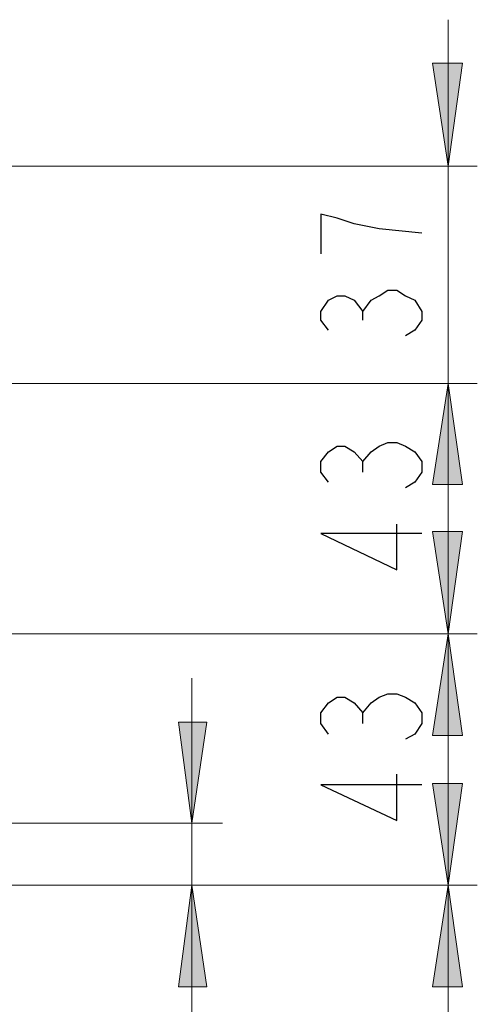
# Model space of a CAD drawing. Header units: millimetres. Extents: x 2 to 406, y 0 to 285.
# Tile 48 of 53: x 220 to 230, y 230 to 253. Entities that reach past the tile are written whole.
import ezdxf

# ---------------------------------------------------------------- set-up
doc = ezdxf.new("R2010")
doc.units = ezdxf.units.MM
doc.header["$MEASUREMENT"] = 0
doc.layers.get('0').update_dxf_attribs({"linetype": 'CONTINUOUS'})

msp = doc.modelspace()

# ---------------------------------------------------------------- hatches: boundary and pattern name
at = {"true_color": 0x000007}
for points in [[(229.597, 249.403), (229.233, 251.802), (229.928, 251.802)], [(229.597, 244.356), (229.928, 242.007), (229.233, 242.007)], [(229.597, 244.356), (229.928, 242.007), (229.233, 242.007)], [(229.597, 238.532), (229.233, 240.915), (229.928, 240.915)], [(229.597, 238.532), (229.928, 236.166), (229.233, 236.166)], [(223.64, 234.131), (223.326, 236.48), (223.988, 236.48)], [(229.597, 232.691), (229.233, 235.057), (229.928, 235.057)], [(223.64, 232.691), (223.988, 230.325), (223.326, 230.325)], [(229.597, 232.691), (229.928, 230.325), (229.233, 230.325)]]:
    msp.add_hatch(color=0, dxfattribs=at).paths.add_polyline_path(points)

# ---------------------------------------------------------------- linework, layer by layer
at = {"color": 0, "linetype": 'Continuous', "lineweight": 5, "true_color": 0x000007}
for points in [[(229.597, 221.572), (229.597, 252.812)], [(215.351, 249.403), (230.275, 249.403)], [(213.332, 244.356), (230.275, 244.356)], [(216.509, 238.532), (230.275, 238.532)], [(223.64, 226.42), (223.64, 237.506)], [(216.674, 234.131), (224.352, 234.131)], [(215.202, 232.691), (230.275, 232.691)]]:
    msp.add_lwpolyline(points, dxfattribs=at)
for points in [[(229.597, 249.403), (229.233, 251.802), (229.928, 251.802)], [(229.597, 244.356), (229.928, 242.007), (229.233, 242.007)], [(229.597, 244.356), (229.928, 242.007), (229.233, 242.007)], [(229.597, 238.532), (229.233, 240.915), (229.928, 240.915)], [(229.597, 238.532), (229.928, 236.166), (229.233, 236.166)], [(223.64, 234.131), (223.326, 236.48), (223.988, 236.48)], [(229.597, 232.691), (229.233, 235.057), (229.928, 235.057)], [(223.64, 232.691), (223.988, 230.325), (223.326, 230.325)], [(229.597, 232.691), (229.928, 230.325), (229.233, 230.325)]]:
    msp.add_lwpolyline(points, close=True, dxfattribs=at)
at = {"color": 0, "linetype": 'Continuous', "lineweight": 30, "true_color": 0x000007}
for points in [[(228.985, 247.848), (227.992, 247.947), (227.413, 248.063), (227.016, 248.195), (226.635, 248.294), (226.635, 247.368)], [(226.817, 245.597), (226.635, 245.829), (226.635, 246.028), (226.817, 246.292), (227.016, 246.392), (227.198, 246.392), (227.413, 246.292), (227.612, 246.028), (227.81, 246.292), (227.992, 246.392), (228.191, 246.524), (228.406, 246.524), (228.604, 246.392), (228.819, 246.292), (228.985, 246.028), (228.985, 245.829), (228.819, 245.597), (228.604, 245.465)], [(227.612, 245.829), (227.612, 246.028)], [(226.817, 242.056), (226.635, 242.288), (226.635, 242.536), (226.817, 242.768), (227.016, 242.9), (227.198, 242.9), (227.413, 242.768), (227.612, 242.536), (227.81, 242.768), (227.992, 242.9), (228.191, 242.983), (228.406, 242.983), (228.604, 242.9), (228.819, 242.768), (228.985, 242.536), (228.985, 242.288), (228.819, 242.056), (228.604, 241.924)], [(227.612, 242.288), (227.612, 242.536)], [(228.985, 240.865), (226.635, 240.865), (228.406, 240.021), (228.406, 241.08)], [(226.817, 236.199), (226.635, 236.447), (226.635, 236.695), (226.817, 236.927), (227.016, 237.059), (227.198, 237.059), (227.413, 236.927), (227.612, 236.695), (227.81, 236.927), (227.992, 237.059), (228.191, 237.142), (228.406, 237.142), (228.604, 237.059), (228.819, 236.927), (228.985, 236.695), (228.985, 236.447), (228.819, 236.199), (228.604, 236.083)], [(227.612, 236.447), (227.612, 236.695)], [(228.985, 235.024), (226.635, 235.024), (228.406, 234.197), (228.406, 235.272)]]:
    msp.add_lwpolyline(points, dxfattribs=at)

doc.saveas('drawing.dxf')
